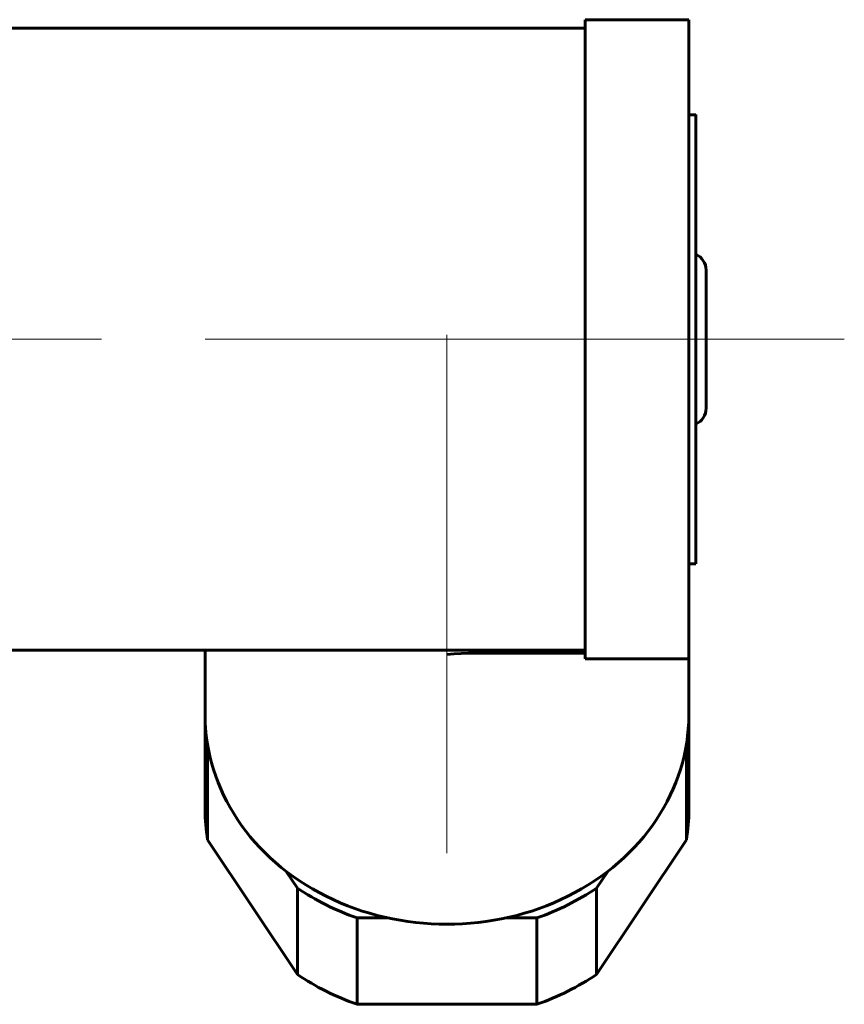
# Model space of a CAD drawing. Header units: millimetres. Extents: x 0 to 297, y 0 to 420.
# Tile 28 of 31: x 114 to 126, y 304 to 319. Entities that reach past the tile are written whole.
import ezdxf

# ---------------------------------------------------------------- set-up
doc = ezdxf.new("R2010")
doc.units = ezdxf.units.MM
doc.linetypes.add('K5LT_AXLED', pattern=[12, 7.5, -1.5, 1.5, -1.5])
doc.linetypes.add('K5LT_BASIC', pattern=[0])
doc.layers.add('Системный слой (1)', color=251, linetype='Continuous', true_color=0x6c6c6c)

# ---------------------------------------------------------------- blocks, each defined once
blk = doc.blocks.new('U15')
at = {"layer": 'Системный слой (1)', "color": 143, "linetype": 'K5LT_BASIC', "lineweight": 60, "true_color": 0x33acca}
for p, q in [((123.801, 317.175), (123.801, 311.11)), ((123.801, 311.11), (123.801, 310.675))]:
    blk.add_line(p, q, dxfattribs=at)
blk = doc.blocks.new('U16')
at = {"layer": 'Системный слой (1)', "color": 143, "linetype": 'K5LT_BASIC', "lineweight": 60, "true_color": 0x33acca}
for p, q in [((116.773, 307.875), (116.737, 307.929)), ((118.036, 305.98), (117.874, 306.222))]:
    blk.add_line(p, q, dxfattribs=at)
blk = doc.blocks.new('U20')
at = {"layer": 'Системный слой (1)', "color": 143, "linetype": 'K5LT_BASIC', "lineweight": 60, "true_color": 0x33acca}
for p, q in [((116.701, 308.425), (116.701, 308.362)), ((116.701, 308.362), (116.737, 307.929))]:
    blk.add_line(p, q, dxfattribs=at)
blk = doc.blocks.new('U28')
at = {"layer": 'Системный слой (1)', "color": 143, "linetype": 'K5LT_BASIC', "lineweight": 60, "true_color": 0x33acca}
for p, q in [((120.303, 309.371), (120.201, 309.363)), ((120.407, 309.377), (120.303, 309.371)), ((120.51, 309.38), (120.407, 309.377)), ((120.546, 309.381), (120.51, 309.38)), ((120.582, 309.382), (120.546, 309.381)), ((120.618, 309.382), (120.582, 309.382))]:
    blk.add_line(p, q, dxfattribs=at)
blk = doc.blocks.new('U41')
at = {"layer": 'Системный слой (1)', "color": 143, "linetype": 'K5LT_BASIC', "lineweight": 60, "true_color": 0x33acca}
for p, q in [((123.665, 307.929), (123.629, 307.875)), ((122.527, 306.222), (122.366, 305.98))]:
    blk.add_line(p, q, dxfattribs=at)
blk = doc.blocks.new('U47')
at = {"layer": 'Системный слой (1)', "color": 143, "linetype": 'K5LT_BASIC', "lineweight": 60, "true_color": 0x33acca}
for p, q in [((123.701, 308.362), (123.7, 308.425)), ((123.665, 307.929), (123.701, 308.362))]:
    blk.add_line(p, q, dxfattribs=at)
blk = doc.blocks.new('U90')
at = {"layer": 'Системный слой (1)', "color": 143, "linetype": 'K5LT_BASIC', "lineweight": 60, "true_color": 0x33acca}
for p, q in [((119.347, 305.547), (118.902, 305.547)), ((121.5, 305.547), (121.054, 305.547))]:
    blk.add_line(p, q, dxfattribs=at)

msp = doc.modelspace()

# ---------------------------------------------------------------- linework, layer by layer
at = {"layer": 'Системный слой (1)', "color": 143, "linetype": 'K5LT_BASIC', "lineweight": 60, "true_color": 0x33acca}
for p, q in [((122.2007, 318.5495), (123.7007, 318.5495)), ((122.2007, 318.5495), (122.2007, 309.2995)), ((123.7007, 318.5495), (123.7007, 309.2995)), ((114.7007, 318.4245), (113.4507, 318.4245)), ((114.7007, 318.4245), (122.2007, 318.4245)), ((123.7007, 317.1745), (123.8007, 317.1745)), ((123.9507, 314.9245), (123.9507, 312.9245)), ((123.7007, 310.6745), (123.8007, 310.6745)), ((114.7007, 309.4245), (113.4507, 309.4245)), ((114.7007, 309.4245), (122.2007, 309.4245)), ((116.7007, 308.487), (116.7007, 309.4245)), ((120.6185, 309.3818), (122.2007, 309.3818)), ((122.2007, 309.2995), (123.7007, 309.2995)), ((123.7007, 308.487), (123.7007, 309.2995)), ((116.7007, 307.112), (116.7007, 308.362)), ((123.7007, 307.112), (123.7007, 308.362)), ((116.7366, 307.929), (116.7366, 306.679)), ((123.6648, 307.929), (123.6648, 306.679)), ((116.7366, 306.679), (118.0357, 304.7305)), ((122.3658, 304.7305), (123.6648, 306.679)), ((118.0357, 305.9805), (118.0357, 304.7305)), ((122.3658, 305.9805), (122.3658, 304.7305)), ((118.9017, 305.5475), (118.9017, 304.2975)), ((121.4998, 305.5475), (121.4998, 304.2975)), ((118.9017, 304.2975), (121.4998, 304.2975))]:
    msp.add_line(p, q, dxfattribs=at)
at = {"layer": 'Системный слой (1)', "color": 30, "linetype": 'K5LT_AXLED', "lineweight": 18, "true_color": 0xff8000}
for p, q in [((120.2007, 306.487), (120.2007, 314.4928)), ((124.2007, 313.9245), (111.4507, 313.9245)), ((125.9507, 313.9245), (121.7007, 313.9245))]:
    msp.add_line(p, q, dxfattribs=at)
at = {"layer": 'Системный слой (1)', "color": 143, "linetype": 'K5LT_BASIC', "lineweight": 60, "true_color": 0x33acca}
for centre, start, end in [((123.7007, 314.9245), 0, 66.42182), ((123.7007, 312.9245), 293.57818, 0)]:
    msp.add_arc(centre, 0.25, start, end, dxfattribs=at)
for centre, major_axis, start_param, end_param in [((120.2007, 308.487), (-3.5, 0), 0, 3.1415927), ((120.2007, 307.112), (-3.5, 0), 0, 0.1433488), ((120.2007, 307.112), (3.5, 0), 6.1398379, 6.2831853), ((120.2007, 308.362), (3.5, 0), 4.0454428, 4.3321383), ((120.2007, 308.362), (3.5, 0), 5.0926397, 5.3793365), ((120.2007, 307.112), (3.5, 0), 4.0454428, 4.3321383), ((120.2007, 307.112), (3.5, 0), 5.0926397, 5.3793365)]:
    msp.add_ellipse(centre, major_axis=major_axis, ratio=0.8660254, start_param=start_param, end_param=end_param, dxfattribs=at)

# ---------------------------------------------------------------- block references
at = {"layer": 'Системный слой (1)'}
for name in ['U15', 'U28', 'U20', 'U47', 'U16', 'U41', 'U90']:
    msp.add_blockref(name, (0, 0), dxfattribs=at)

doc.saveas('drawing.dxf')
